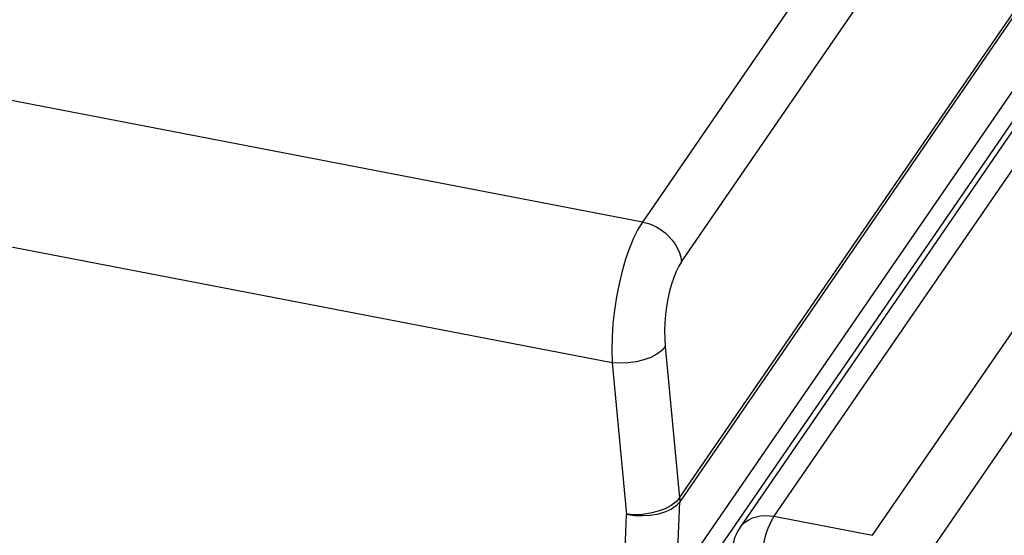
# Model space of a CAD drawing. Extents: x -837 to -216, y -123 to 601.
# Tile 114 of 136: x -307 to -279, y 485 to 500. Entities that reach past the tile are written whole.
import ezdxf

# ---------------------------------------------------------------- set-up
doc = ezdxf.new("R2010")
doc.units = 0
doc.header["$LTSCALE"] = 23.1
doc.layers.add('HEATSINK_AM_0', color=7, linetype='CONTINUOUS')

msp = doc.modelspace()

# ---------------------------------------------------------------- linework, layer by layer
at = {"layer": 'HEATSINK_AM_0', "color": 7}
for p, q in [((-220.734, 579.628), (-285.15, 485.842)), ((-286.139, 485.504), (-221.723, 579.29)), ((-282.303, 485.293), (-217.887, 579.079)), ((-216.759, 577.844), (-281.175, 484.058)), ((-286.77, 484.856), (-257.89, 526.904)), ((-258.755, 526.537), (-287.627, 484.5)), ((-274.757, 514.995), (-288.944, 494.341)), ((-287.82, 493.195), (-273.634, 513.85)), ((-288.944, 494.341), (-370.131, 509.999)), ((-287.872, 486.371), (-271.639, 510.006)), ((-271.633, 509.895), (-287.867, 486.259)), ((-289.822, 490.274), (-371.305, 505.99)), ((-288.288, 490.744), (-287.872, 486.371)), ((-289.822, 490.274), (-289.405, 485.892)), ((-288.063, 481.23), (-287.867, 486.259)), ((-289.599, 480.903), (-289.405, 485.892)), ((-285.15, 485.842), (-282.303, 485.293))]:
    msp.add_line(p, q, dxfattribs=at)
for points in [[(-288.944, 494.341), (-289.075, 494.127), (-289.201, 493.874), (-289.321, 493.585), (-289.432, 493.266), (-289.532, 492.922), (-289.62, 492.558), (-289.694, 492.183), (-289.753, 491.8), (-289.797, 491.412), (-289.824, 491.025), (-289.833, 490.643), (-289.822, 490.274)], [(-288.944, 494.341), (-288.805, 494.306), (-288.668, 494.257), (-288.535, 494.193), (-288.409, 494.116), (-288.291, 494.026), (-288.182, 493.927), (-288.085, 493.817), (-288.002, 493.701), (-287.933, 493.578), (-287.879, 493.452), (-287.841, 493.323), (-287.82, 493.195)], [(-287.82, 493.195), (-287.899, 493.065), (-287.973, 492.914), (-288.042, 492.74), (-288.106, 492.548), (-288.162, 492.341), (-288.209, 492.122), (-288.248, 491.895), (-288.277, 491.664), (-288.297, 491.429), (-288.305, 491.196), (-288.302, 490.968), (-288.288, 490.744)], [(-288.288, 490.744), (-288.39, 490.63), (-288.531, 490.525), (-288.705, 490.433), (-288.907, 490.359), (-289.129, 490.304), (-289.361, 490.271), (-289.595, 490.261), (-289.822, 490.274)], [(-287.872, 486.371), (-287.974, 486.257), (-288.115, 486.152), (-288.289, 486.061), (-288.491, 485.986), (-288.713, 485.931), (-288.945, 485.898), (-289.179, 485.888), (-289.406, 485.902)], [(-287.872, 486.371), (-287.87, 486.344), (-287.868, 486.316), (-287.867, 486.288), (-287.867, 486.259)], [(-287.867, 486.259), (-287.968, 486.147), (-288.11, 486.049), (-288.285, 485.967), (-288.487, 485.905), (-288.709, 485.866), (-288.942, 485.851), (-289.177, 485.859), (-289.405, 485.89)], [(-286.139, 485.504), (-286.13, 485.517), (-286.058, 485.603), (-285.973, 485.678), (-285.878, 485.742), (-285.772, 485.793), (-285.658, 485.831), (-285.538, 485.855), (-285.411, 485.864), (-285.282, 485.86), (-285.15, 485.842)], [(-285.15, 485.842), (-285.195, 485.77), (-285.239, 485.687), (-285.283, 485.594), (-285.324, 485.491), (-285.364, 485.381), (-285.401, 485.264), (-285.435, 485.141), (-285.466, 485.015), (-285.493, 484.886), (-285.515, 484.757), (-285.534, 484.628), (-285.547, 484.502), (-285.556, 484.379), (-285.56, 484.262)]]:
    msp.add_lwpolyline(points, dxfattribs=at)
msp.add_arc((-285.15, 484.824), 1.2, 145.5172, 168.4377, dxfattribs=at)

doc.saveas('drawing.dxf')
